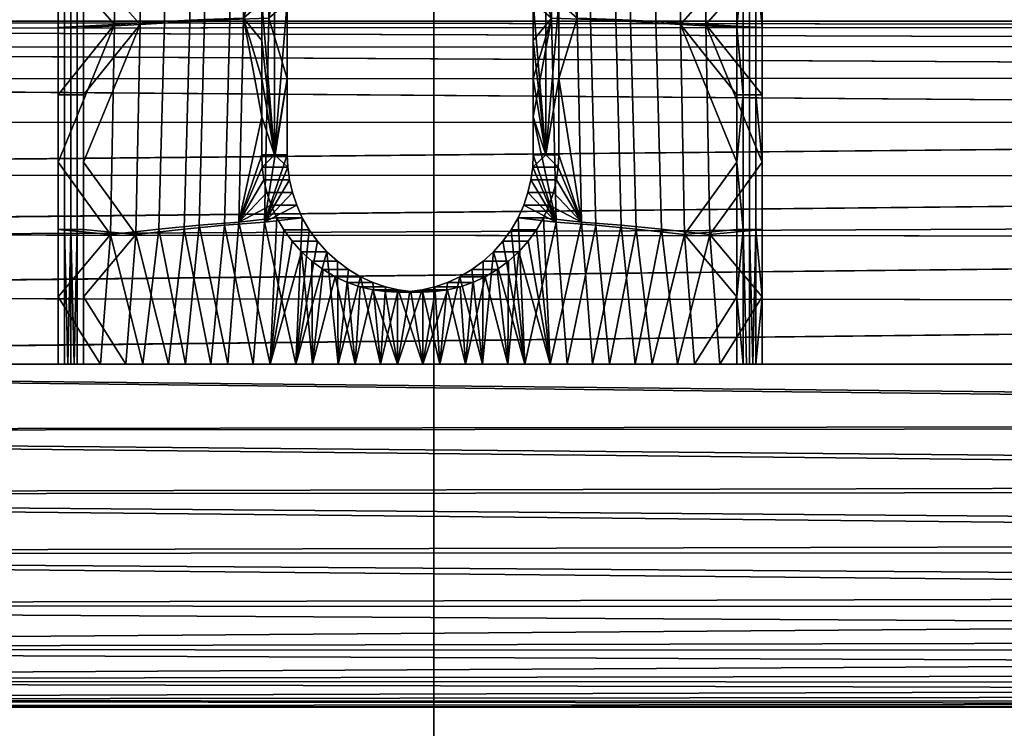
# Model space of a CAD drawing. Header units: millimetres. Extents: x -1009 to 329, y -9 to 760.
# Tile 14 of 95: x -863 to -834, y 92 to 113. Entities that reach past the tile are written whole.
import ezdxf

# ---------------------------------------------------------------- set-up
doc = ezdxf.new("R2010")
doc.units = ezdxf.units.MM
doc.layers.add('KORPUS', color=7, linetype='Continuous', true_color=0xc80000)
doc.layers.add('Vrstva 04', color=7, linetype='Continuous', true_color=0x007f00)

msp = doc.modelspace()

# ---------------------------------------------------------------- meshes
at = {"layer": 'KORPUS'}
mesh = msp.add_polyface(dxfattribs=at)
corners = [(-789.729, 187.885, 320.625), (-769.287, 187.966, 318.508), (-769.312, 246.608, 315.468), (-789.748, 246.542, 317.553), (-810.134, 187.797, 323.108), (-810.149, 246.471, 320), (-830.414, 187.703, 325.94), (-830.424, 246.395, 322.792), (-850.809, 187.602, 329.148), (-850.816, 246.314, 325.955), (-871.052, 187.498, 332.688), (-871.055, 246.23, 329.447), (-891.239, 187.387, 336.575), (-891.24, 246.141, 333.285), (-789.708, 129.227, 323.722), (-769.261, 129.324, 321.575), (-810.119, 129.123, 326.242), (-830.402, 129.01, 329.115), (-850.801, 128.89, 332.368), (-871.046, 128.765, 335.955), (-891.235, 128.633, 339.892), (-789.692, 70.567, 326.763), (-769.238, 70.68, 324.585), (-810.108, 70.446, 329.319), (-830.396, 70.315, 332.233), (-850.798, 70.176, 335.53), (-864.712, 133.446, 377.339), (-864.719, 106.847, 379.717), (-896.62, 106.659, 387.326), (-896.646, 133.252, 385.118), (-864.725, 158.952, 375.203), (-896.684, 158.778, 383.116), (-864.757, 184.966, 373.194), (-896.726, 184.845, 381.203), (-864.802, 210.883, 371.401), (-896.765, 210.854, 379.457), (-831.949, 133.58, 370.488), (-831.944, 106.995, 373.005), (-831.968, 159.057, 368.24), (-832.006, 185.028, 366.145), (-832.059, 210.901, 364.305), (-804.078, 133.638, 365.646), (-804.038, 107.085, 368.258), (-804.122, 159.083, 363.319), (-804.174, 185.028, 361.159), (-804.233, 210.909, 359.279), (-776.034, 133.71, 361.735), (-775.953, 107.165, 364.429), (-776.104, 159.125, 359.341), (-776.171, 185.021, 357.127), (-776.234, 210.883, 355.209), (-748.666, 210.851, 352.14), (-748.603, 185.167, 354.082)]
mesh.append_faces([[corners[k] for k in face] for face in [(0, 1, 2, 3), (4, 0, 3, 5), (6, 4, 5, 7), (8, 6, 7, 9), (10, 8, 9, 11), (12, 10, 11, 13), (14, 15, 1, 0), (16, 14, 0, 4), (17, 16, 4, 6), (18, 17, 6, 8), (19, 18, 8, 10), (20, 19, 10, 12), (21, 22, 15, 14), (23, 21, 14, 16), (24, 23, 16, 17), (25, 24, 17, 18), (26, 27, 28, 29), (30, 26, 29, 31), (32, 30, 31, 33), (34, 32, 33, 35), (36, 37, 27, 26), (38, 36, 26, 30), (39, 38, 30, 32), (40, 39, 32, 34), (41, 42, 37, 36), (43, 41, 36, 38), (44, 43, 38, 39), (45, 44, 39, 40), (46, 47, 42, 41), (48, 46, 41, 43), (49, 48, 43, 44), (50, 49, 44, 45), (51, 52, 49, 50)]])
mesh = msp.add_polyface(dxfattribs=at)
corners = [(-871.047, 70.03, 339.165), (-850.798, 70.176, 335.53), (-850.801, 128.89, 332.368), (-871.046, 128.765, 335.955), (-891.238, 69.877, 343.151), (-891.235, 128.633, 339.892), (-810.065, 41.103, 330.768), (-789.652, 41.233, 328.195), (-789.692, 70.567, 326.763), (-810.108, 70.446, 329.319), (-830.351, 40.964, 333.702), (-830.396, 70.315, 332.233), (-850.75, 40.814, 337.022), (-870.995, 40.659, 340.68), (-891.182, 40.494, 344.692), (-809.452, 11.765, 332.012), (-799.341, 11.835, 330.68), (-789.222, 11.902, 329.442), (-819.552, 11.692, 333.436), (-829.642, 11.616, 334.952), (-850.171, 11.456, 338.319), (-840.082, 11.536, 336.618), (-870.313, 11.291, 341.986), (-860.248, 11.374, 340.108), (-829.679, 11.616, 334.958), (-829.982, 11.614, 335.005), (-864.607, 54.673, 384.745), (-863.986, 28.917, 387.264), (-896.104, 28.803, 394.238), (-896.543, 54.583, 391.954), (-864.725, 81.571, 382.103), (-896.608, 81.42, 389.528), (-864.719, 106.847, 379.717), (-896.62, 106.659, 387.326), (-831.829, 54.823, 378.386), (-831.345, 29.096, 381.201), (-831.934, 81.721, 375.544), (-831.944, 106.995, 373.005), (-803.92, 55.003, 373.883), (-803.725, 29.301, 376.927), (-803.996, 81.849, 370.9), (-804.038, 107.085, 368.258), (-775.953, 107.165, 364.429), (-775.872, 81.944, 367.159), (-830.744, 11.88, 383.123), (-840.921, 11.81, 384.822), (-871.347, 11.588, 390.509), (-881.45, 11.511, 392.6), (-861.223, 11.664, 388.516), (-810.341, 12.016, 380.025), (-820.55, 11.949, 381.523), (-800.118, 12.082, 378.627), (-851.081, 11.738, 386.62), (-789.882, 12.145, 377.331)]
mesh.append_faces([[corners[k] for k in face] for face in [(0, 1, 2, 3), (4, 0, 3, 5), (6, 7, 8, 9), (10, 6, 9, 11), (12, 10, 11, 1), (13, 12, 1, 0), (14, 13, 0, 4), (6, 15, 16, 7), (7, 16, 17, 17), (6, 18, 15, 15), (10, 19, 18, 6), (12, 20, 21, 10), (13, 22, 23, 12), (24, 19, 10, 10), (24, 10, 25, 25), (26, 27, 28, 29), (30, 26, 29, 31), (32, 30, 31, 33), (34, 35, 27, 26), (36, 34, 26, 30), (37, 36, 30, 32), (38, 39, 35, 34), (40, 38, 34, 36), (41, 40, 36, 37), (42, 43, 40, 41), (44, 45, 35, 35), (46, 47, 27, 27), (48, 46, 27, 27), (49, 50, 39, 39), (51, 49, 39, 39), (50, 35, 39, 39), (27, 35, 52, 52), (50, 44, 35, 35), (53, 51, 39, 39)]])
at = {"layer": 'Vrstva 04'}
mesh = msp.add_polyface(dxfattribs=at)
corners = [(-861.746, 118.752, 331.098), (-861.005, 118.752, 336.043), (-860.994, 119.223, 336.042), (-861.735, 119.223, 331.097), (-855.66, 119.146, 330.186), (-854.919, 119.146, 335.131), (-855.005, 118.773, 335.144), (-855.747, 118.773, 330.199), (-855.442, 118.046, 332.682), (-855.813, 118.046, 330.209), (-855.797, 118.405, 330.207), (-855.055, 118.405, 335.152), (-855.071, 118.046, 335.154), (-855.442, 118.046, 332.682), (-855.813, 116.934, 330.209), (-855.813, 118.046, 330.209), (-855.813, 114.71, 330.209), (-855.813, 115.822, 330.209), (-855.071, 115.822, 335.154), (-855.071, 118.046, 335.154), (-855.071, 113.598, 335.154), (-855.813, 113.598, 330.209), (-855.442, 109.151, 332.682), (-858.623, 117.484, 330.63), (-858.617, 116.009, 330.629), (-860.063, 115.98, 330.846), (-860.063, 117.484, 330.846), (-858.65, 118.949, 330.634), (-860.088, 118.98, 330.85), (-857.47, 117.474, 330.458), (-857.46, 116.021, 330.456), (-857.496, 118.917, 330.462), (-856.349, 117.461, 330.289), (-856.337, 116.026, 330.288), (-856.373, 118.884, 330.293), (-861.746, 116.789, 331.098), (-861.746, 114.825, 331.098), (-861.746, 118.752, 331.098), (-861.735, 119.223, 331.097), (-855.813, 114.71, 330.209), (-856.347, 113.14, 330.289), (-855.813, 115.822, 330.209), (-855.813, 116.934, 330.209), (-855.813, 118.046, 330.209), (-855.797, 118.405, 330.207), (-855.66, 119.146, 330.186), (-855.747, 118.773, 330.199), (-856.729, 117.474, 335.402), (-855.607, 117.461, 335.234), (-855.632, 118.884, 335.238), (-856.755, 118.917, 335.406), (-856.738, 113.097, 335.404), (-855.606, 113.14, 335.234), (-857.882, 117.484, 335.575), (-857.908, 118.949, 335.579), (-857.905, 113.042, 335.579), (-859.322, 117.484, 335.791), (-859.347, 118.98, 335.795), (-859.359, 112.954, 335.796), (-855.055, 118.405, 335.152), (-855.005, 118.773, 335.144), (-855.071, 118.046, 335.154), (-854.919, 119.146, 335.131), (-860.148, 118.987, 335.915), (-860.148, 117.47, 335.915), (-855.071, 115.822, 335.154), (-861.005, 114.825, 336.043), (-861.005, 118.752, 336.043), (-860.994, 119.223, 336.042), (-861.005, 116.789, 336.043), (-855.071, 113.598, 335.154)]
mesh.append_faces([[corners[k] for k in face] for face in [(0, 1, 2, 3), (4, 5, 6, 7), (8, 9, 10, 10), (7, 6, 11, 10), (11, 8, 10, 10), (8, 11, 12, 12), (13, 14, 15, 15), (13, 16, 17, 17), (13, 17, 14, 14), (18, 13, 19, 19), (18, 20, 13, 13), (21, 16, 13, 13), (20, 22, 13, 13), (23, 24, 25, 26), (27, 23, 26, 28), (29, 30, 24, 23), (31, 29, 23, 27), (32, 33, 30, 29), (34, 32, 29, 31), (35, 25, 36, 36), (26, 35, 37, 37), (37, 38, 28, 28), (35, 26, 25, 25), (39, 40, 33, 33), (33, 41, 39, 39), (42, 33, 32, 32), (37, 28, 26, 26), (32, 34, 43, 43), (41, 33, 42, 42), (34, 44, 43, 43), (32, 43, 42, 42), (34, 45, 46, 46), (34, 46, 44, 44), (47, 48, 49, 50), (51, 52, 48, 47), (53, 47, 50, 54), (55, 51, 47, 53), (56, 53, 54, 57), (58, 55, 53, 56), (49, 59, 60, 60), (49, 61, 59, 59), (60, 62, 49, 49), (57, 63, 64, 56), (48, 52, 65, 65), (48, 65, 61, 61), (64, 66, 56, 56), (64, 63, 67, 67), (49, 48, 61, 61), (63, 68, 67, 67), (64, 67, 69, 69), (58, 56, 66, 66), (66, 64, 69, 69), (52, 70, 65, 65)]])
mesh = msp.add_polyface(dxfattribs=at)
corners = [(-861.746, 103.044, 331.098), (-861.005, 103.044, 336.043), (-861.746, 106.971, 331.098), (-861.561, 106.971, 332.335), (-861.376, 106.971, 333.571), (-861.19, 106.971, 334.807), (-861.005, 106.971, 336.043), (-861.746, 110.898, 331.098), (-861.561, 110.898, 332.335), (-861.376, 110.898, 333.571), (-861.19, 110.898, 334.807), (-861.005, 110.898, 336.043), (-861.746, 114.825, 331.098), (-861.561, 114.825, 332.335), (-861.376, 114.825, 333.571), (-861.19, 114.825, 334.807), (-861.005, 114.825, 336.043), (-861.746, 118.752, 331.098), (-861.561, 118.752, 332.335), (-861.376, 118.752, 333.571), (-861.19, 118.752, 334.807), (-861.005, 118.752, 336.043), (-861.19, 103.044, 334.807), (-861.283, 103.044, 334.189), (-861.376, 103.044, 333.571), (-861.468, 103.044, 332.953), (-861.561, 103.044, 332.335)]
mesh.append_faces([[corners[k] for k in face] for face in [(8, 7, 2, 3), (9, 8, 3, 4), (10, 9, 4, 5), (11, 10, 5, 6), (13, 12, 7, 8), (14, 13, 8, 9), (15, 14, 9, 10), (16, 15, 10, 11), (18, 17, 12, 13), (19, 18, 13, 14), (20, 19, 14, 15), (21, 20, 15, 16), (26, 3, 2, 0), (3, 26, 25, 25), (4, 24, 23, 23), (5, 23, 22, 22), (24, 4, 25, 25), (3, 25, 4, 4), (4, 23, 5, 5), (5, 22, 1, 6)]])
mesh = msp.add_polyface(dxfattribs=at)
corners = [(-855.442, 109.151, 332.682), (-855.797, 108.792, 330.207), (-855.813, 109.151, 330.209), (-855.747, 108.423, 330.199), (-855.005, 108.423, 335.144), (-854.919, 108.05, 335.131), (-855.66, 108.05, 330.186), (-855.055, 108.792, 335.152), (-855.535, 107.679, 330.168), (-854.794, 107.679, 335.112), (-854.63, 107.314, 335.088), (-855.371, 107.314, 330.143), (-855.071, 109.151, 335.154), (-855.813, 113.598, 330.209), (-855.442, 118.046, 332.682), (-855.442, 109.151, 332.682), (-855.813, 111.375, 330.209), (-855.813, 112.486, 330.209), (-855.813, 109.151, 330.209), (-855.813, 110.263, 330.209), (-855.071, 113.598, 335.154), (-855.071, 111.375, 335.154), (-855.071, 109.151, 335.154), (-858.646, 113.042, 330.634), (-858.811, 106.986, 330.658), (-860.221, 106.83, 330.87), (-860.1, 112.954, 330.852), (-858.617, 116.009, 330.629), (-860.063, 115.98, 330.846), (-857.479, 113.097, 330.459), (-857.638, 107.099, 330.483), (-857.46, 116.021, 330.456), (-856.347, 113.14, 330.289), (-856.478, 107.191, 330.309), (-856.337, 116.026, 330.288), (-861.746, 106.971, 331.098), (-861.746, 108.934, 331.098), (-861.746, 110.898, 331.098), (-855.813, 109.151, 330.209), (-855.813, 110.263, 330.209), (-861.746, 112.862, 331.098), (-861.746, 114.825, 331.098), (-855.813, 113.598, 330.209), (-855.813, 114.71, 330.209), (-855.813, 112.486, 330.209), (-855.813, 111.375, 330.209), (-855.66, 108.05, 330.186), (-855.747, 108.423, 330.199), (-855.371, 107.314, 330.143), (-855.535, 107.679, 330.168), (-855.797, 108.792, 330.207), (-856.897, 107.099, 335.428), (-855.736, 107.191, 335.254), (-855.606, 113.14, 335.234), (-856.738, 113.097, 335.404), (-858.069, 106.986, 335.603), (-857.905, 113.042, 335.579), (-859.48, 106.83, 335.815), (-859.359, 112.954, 335.796), (-854.919, 108.05, 335.131), (-854.794, 107.679, 335.112), (-854.63, 107.314, 335.088), (-855.055, 108.792, 335.152), (-855.071, 109.151, 335.154), (-855.071, 111.375, 335.154), (-855.071, 113.598, 335.154), (-855.005, 108.423, 335.144), (-861.005, 114.825, 336.043), (-861.005, 112.862, 336.043), (-861.005, 108.934, 336.043), (-861.005, 110.898, 336.043), (-861.005, 106.971, 336.043)]
mesh.append_faces([[corners[k] for k in face] for face in [(0, 1, 2, 2), (3, 4, 5, 6), (1, 7, 4, 3), (8, 9, 10, 11), (6, 5, 9, 8), (7, 0, 12, 12), (1, 0, 7, 7), (13, 14, 15, 15), (15, 16, 17, 17), (15, 18, 19, 19), (15, 19, 16, 16), (15, 20, 21, 21), (21, 22, 15, 15), (17, 13, 15, 15), (23, 24, 25, 26), (27, 23, 26, 28), (29, 30, 24, 23), (31, 29, 23, 27), (32, 33, 30, 29), (34, 32, 29, 31), (25, 35, 36, 36), (25, 36, 26, 26), (37, 26, 36, 36), (38, 33, 39, 39), (40, 26, 37, 37), (41, 26, 40, 40), (41, 28, 26, 26), (42, 32, 43, 43), (32, 44, 45, 45), (32, 45, 39, 39), (32, 42, 44, 44), (46, 33, 47, 47), (48, 33, 49, 49), (46, 49, 33, 33), (33, 38, 50, 50), (47, 33, 50, 50), (32, 39, 33, 33), (51, 52, 53, 54), (55, 51, 54, 56), (57, 55, 56, 58), (59, 52, 60, 60), (60, 52, 61, 61), (52, 62, 63, 63), (53, 64, 65, 65), (64, 53, 52, 52), (66, 52, 59, 59), (52, 66, 62, 62), (67, 68, 58, 58), (64, 52, 63, 63), (69, 58, 70, 70), (68, 70, 58, 58), (57, 58, 69, 69), (71, 57, 69, 69)]])
mesh = msp.add_polyface(dxfattribs=at)
corners = [(-841.597, 110.898, 330.606), (-841.782, 110.898, 329.37), (-841.782, 114.825, 329.37), (-841.597, 114.825, 330.606), (-841.411, 110.898, 331.843), (-841.411, 114.825, 331.843), (-841.967, 112.862, 328.134), (-841.967, 114.825, 328.134), (-841.967, 110.898, 328.134), (-841.967, 108.934, 328.134), (-841.226, 116.789, 333.079), (-841.226, 114.825, 333.079), (-841.226, 112.862, 333.079), (-841.226, 110.898, 333.079), (-841.226, 108.934, 333.079), (-841.782, 106.971, 329.37), (-847.53, 109.151, 331.496), (-847.901, 109.151, 329.023), (-847.917, 108.792, 329.026), (-847.176, 108.792, 333.971), (-847.16, 109.151, 333.968), (-847.53, 109.151, 331.496), (-847.901, 110.263, 329.023), (-847.901, 109.151, 329.023), (-847.901, 112.486, 329.023), (-847.901, 111.375, 329.023), (-847.16, 111.375, 333.968), (-847.16, 109.151, 333.968), (-847.901, 113.598, 329.023), (-847.53, 118.046, 331.496), (-847.16, 113.598, 333.968), (-846.234, 113.097, 328.774), (-846.075, 107.099, 328.75), (-847.236, 107.191, 328.924), (-847.366, 113.14, 328.943), (-846.254, 116.021, 328.776), (-847.376, 116.026, 328.945), (-845.067, 113.042, 328.599), (-844.903, 106.986, 328.574), (-845.097, 116.009, 328.603), (-843.614, 112.954, 328.381), (-843.493, 106.83, 328.363), (-843.651, 115.98, 328.386), (-847.901, 110.263, 329.023), (-847.901, 111.375, 329.023), (-847.901, 112.486, 329.023), (-847.901, 113.598, 329.023), (-841.967, 112.862, 328.134), (-841.967, 110.898, 328.134), (-841.967, 108.934, 328.134), (-847.901, 114.71, 329.023), (-841.967, 114.825, 328.134), (-844.326, 113.042, 333.543), (-842.873, 112.954, 333.326), (-842.909, 117.484, 333.331), (-844.35, 117.484, 333.547), (-844.162, 106.986, 333.519), (-842.752, 106.83, 333.307), (-845.493, 113.097, 333.718), (-845.503, 117.474, 333.72), (-845.334, 107.099, 333.695), (-846.625, 113.14, 333.888), (-846.624, 117.461, 333.888), (-846.495, 107.191, 333.868), (-841.226, 112.862, 333.079), (-841.226, 114.825, 333.079), (-841.226, 110.898, 333.079), (-841.226, 108.934, 333.079), (-847.16, 111.375, 333.968), (-847.16, 109.151, 333.968), (-847.16, 113.598, 333.968), (-847.16, 115.822, 333.968)]
mesh.append_faces([[corners[k] for k in face] for face in [(0, 1, 2, 3), (4, 0, 3, 5), (6, 7, 2, 2), (1, 8, 6, 6), (1, 9, 8, 8), (6, 2, 1, 1), (10, 11, 5, 5), (5, 12, 13, 4), (13, 14, 4, 4), (11, 12, 5, 5), (15, 9, 1, 1), (16, 17, 18, 18), (16, 19, 20, 20), (21, 22, 23, 23), (21, 24, 25, 25), (21, 25, 22, 22), (26, 21, 27, 27), (28, 21, 29, 29), (26, 30, 21, 21), (28, 24, 21, 21), (30, 29, 21, 21), (31, 32, 33, 34), (35, 31, 34, 36), (37, 38, 32, 31), (39, 37, 31, 35), (40, 41, 38, 37), (42, 40, 37, 39), (34, 43, 44, 44), (34, 33, 43, 43), (45, 34, 44, 44), (45, 46, 34, 34), (47, 48, 40, 40), (49, 40, 48, 48), (41, 40, 49, 49), (50, 34, 46, 46), (50, 36, 34, 34), (51, 40, 42, 42), (40, 51, 47, 47), (52, 53, 54, 55), (56, 57, 53, 52), (58, 52, 55, 59), (60, 56, 52, 58), (61, 58, 59, 62), (63, 60, 58, 61), (53, 64, 65, 65), (65, 54, 53, 53), (66, 64, 53, 53), (53, 67, 66, 66), (53, 57, 67, 67), (63, 68, 69, 69), (61, 70, 68, 68), (63, 61, 68, 68), (61, 71, 70, 70)]])
mesh = msp.add_polyface(dxfattribs=at)
corners = [(-750.266, 113.044, 309.291), (-750.974, 106.725, 318.589), (-751.014, 104.863, 319.124), (-750.266, 93.044, 309.291), (-750.128, 93.211, 307.471), (-749.986, 93.746, 305.61), (-749.629, 97.572, 300.921), (-749.558, 99.363, 299.993), (-749.518, 101.224, 299.458), (-749.505, 103.044, 299.291), (-749.558, 106.725, 299.993), (-749.629, 108.516, 300.921), (-749.728, 110.115, 302.22), (-749.986, 112.342, 305.61), (-750.266, 113.044, 309.291), (-750.405, 112.877, 311.111), (-750.546, 112.342, 312.972), (-750.682, 111.414, 314.763), (-750.804, 110.115, 316.362), (-750.903, 108.516, 317.661), (-751.027, 103.044, 319.291), (-751.016, 101.354, 319.147), (-750.981, 99.621, 318.687), (-750.92, 97.935, 317.887), (-750.834, 96.393, 316.758), (-750.727, 95.087, 315.349), (-750.604, 94.087, 313.737), (-750.474, 93.424, 312.021), (-750.343, 93.094, 310.296), (-911.106, 113.044, 334.058), (-911.32, 112.847, 332.119), (-911.524, 112.274, 330.276), (-911.711, 111.348, 328.58), (-911.876, 110.092, 327.084), (-912.011, 108.568, 325.863), (-912.11, 106.851, 324.966), (-912.171, 104.991, 324.414), (-912.191, 103.044, 324.226), (-912.171, 101.096, 324.414), (-912.11, 99.237, 324.966), (-912.011, 97.519, 325.863), (-911.876, 95.995, 327.084), (-911.711, 94.74, 328.58), (-911.524, 93.813, 330.276), (-911.32, 93.24, 332.119), (-911.106, 93.044, 334.058), (-910.892, 93.24, 335.998), (-910.689, 93.813, 337.841), (-910.502, 94.74, 339.536), (-910.337, 95.995, 341.032), (-910.202, 97.519, 342.253), (-910.103, 99.237, 343.149), (-910.042, 101.096, 343.701), (-910.021, 103.044, 343.889), (-910.042, 104.991, 343.701), (-910.103, 106.85, 343.149), (-910.202, 108.568, 342.253), (-910.337, 110.092, 341.032), (-910.502, 111.348, 339.536), (-910.689, 112.274, 337.841), (-910.892, 112.847, 335.998), (-911.106, 113.044, 334.058), (-749.85, 94.674, 303.819), (-749.728, 95.973, 302.22), (-749.518, 104.863, 299.458), (-749.85, 111.414, 303.819), (-750.128, 112.877, 307.471), (75.083, 113.044, 309.291), (75.083, 93.044, 309.291), (75.083, 113.044, 309.291), (74.685, 93.199, 311.006), (74.314, 93.637, 312.606), (73.953, 94.379, 314.167), (73.619, 95.416, 315.609), (73.33, 96.713, 316.853), (73.102, 98.204, 317.84), (72.941, 99.81, 318.535), (72.848, 101.448, 318.935), (72.819, 103.044, 319.06), (72.857, 104.863, 318.897), (72.978, 106.725, 318.374), (73.188, 108.516, 317.468), (73.482, 110.115, 316.199), (73.844, 111.414, 314.637), (74.249, 112.342, 312.887), (74.671, 112.877, 311.069), (235.96, 113.044, 333.718), (235.746, 112.847, 335.658), (235.543, 112.274, 337.501), (235.356, 111.348, 339.197), (235.191, 110.093, 340.693), (235.056, 108.576, 341.91), (234.957, 106.851, 342.811), (234.896, 104.983, 343.365), (234.875, 103.044, 343.552), (234.896, 101.104, 343.365), (234.957, 99.237, 342.811), (235.056, 97.511, 341.91), (235.191, 95.995, 340.693), (235.356, 94.739, 339.197), (235.543, 93.813, 337.501), (235.746, 93.24, 335.658), (235.96, 93.044, 333.718), (236.174, 93.24, 331.779), (236.378, 93.813, 329.935), (236.565, 94.739, 328.239), (236.73, 95.994, 326.742), (236.865, 97.511, 325.525), (236.964, 99.236, 324.623), (237.025, 101.104, 324.069), (237.046, 103.044, 323.882), (237.025, 104.984, 324.069), (236.964, 106.851, 324.623), (236.865, 108.576, 325.525), (236.73, 110.093, 326.742), (236.565, 111.348, 328.239), (236.378, 112.274, 329.935), (236.174, 112.847, 331.779), (235.96, 113.044, 333.718), (75.495, 112.877, 307.513), (75.916, 112.342, 305.695), (76.321, 111.414, 303.945), (76.683, 110.115, 302.383), (76.977, 108.516, 301.114), (77.187, 106.725, 300.208), (77.309, 104.863, 299.685), (77.346, 103.044, 299.522), (77.309, 101.224, 299.685), (77.187, 99.363, 300.208), (76.977, 97.572, 301.114), (76.683, 95.973, 302.383), (76.321, 94.674, 303.945), (75.916, 93.746, 305.695), (75.495, 93.211, 307.513), (74.685, 93.199, 311.006), (-750.343, 93.094, 310.296), (74.685, 93.199, 311.006), (-750.343, 93.094, 310.296), (-750.474, 93.424, 312.021), (-750.604, 94.087, 313.737), (-750.727, 95.087, 315.349), (-750.834, 96.393, 316.758), (-750.92, 97.935, 317.887), (-750.981, 99.621, 318.687), (-751.016, 101.354, 319.147), (-751.027, 103.044, 319.291), (-751.014, 104.863, 319.124), (-750.974, 106.725, 318.589), (-750.903, 108.516, 317.661), (-750.804, 110.115, 316.362), (-750.682, 111.414, 314.763), (-750.546, 112.342, 312.972), (-750.405, 112.877, 311.111), (-750.266, 113.044, 309.291), (-750.128, 112.877, 307.471), (-749.986, 112.342, 305.61), (-749.85, 111.414, 303.819), (-749.728, 110.115, 302.22), (-749.629, 108.516, 300.921), (-749.558, 106.725, 299.993), (-749.518, 104.863, 299.458), (-749.505, 103.044, 299.291), (-749.518, 101.224, 299.458), (-749.558, 99.363, 299.993), (-749.629, 97.572, 300.921), (-749.728, 95.973, 302.22), (-749.85, 94.674, 303.819), (-749.986, 93.746, 305.61), (-750.128, 93.211, 307.471), (-750.266, 93.044, 309.291), (75.083, 113.044, 309.291), (74.671, 112.877, 311.069), (74.249, 112.342, 312.887), (73.844, 111.414, 314.637), (73.482, 110.115, 316.199), (73.188, 108.516, 317.468), (72.978, 106.725, 318.374), (72.857, 104.863, 318.897), (72.819, 103.044, 319.06), (72.848, 101.448, 318.935), (72.941, 99.81, 318.535), (73.102, 98.204, 317.84), (73.33, 96.713, 316.853), (73.619, 95.416, 315.609), (73.953, 94.379, 314.167), (74.314, 93.637, 312.606), (75.083, 93.044, 309.291), (75.495, 93.211, 307.513), (75.916, 93.746, 305.695), (76.321, 94.674, 303.945), (76.683, 95.973, 302.383), (76.977, 97.572, 301.114), (77.187, 99.363, 300.208), (77.309, 101.224, 299.685), (77.346, 103.044, 299.522), (77.309, 104.863, 299.685), (77.187, 106.725, 300.208), (76.977, 108.516, 301.114), (76.683, 110.115, 302.383), (76.321, 111.414, 303.945), (75.916, 112.342, 305.695), (75.495, 112.877, 307.513)]
mesh.append_faces([[corners[k] for k in face] for face in [(16, 59, 60, 60), (17, 58, 59, 59), (15, 60, 61, 61), (46, 28, 45, 45), (48, 26, 47, 47), (47, 27, 46, 46), (18, 56, 57, 57), (1, 54, 55, 55), (55, 56, 19, 19), (50, 24, 49, 49), (21, 52, 53, 53), (51, 23, 50, 50), (53, 54, 2, 2), (57, 58, 18, 18), (49, 25, 48, 48), (37, 38, 8, 8), (39, 7, 38, 38), (36, 37, 64, 64), (35, 11, 34, 34), (34, 12, 33, 33), (36, 10, 35, 35), (6, 39, 40, 40), (41, 42, 63, 63), (62, 42, 43, 43), (44, 5, 43, 43), (32, 33, 12, 12), (40, 41, 63, 63), (65, 31, 32, 32), (13, 30, 31, 31), (29, 30, 66, 66), (45, 4, 44, 44), (22, 51, 52, 52), (61, 0, 15, 15), (59, 16, 17, 17), (60, 15, 16, 16), (56, 18, 19, 19), (54, 1, 2, 2), (55, 19, 1, 1), (58, 17, 18, 18), (53, 20, 21, 21), (51, 22, 23, 23), (52, 21, 22, 22), (49, 24, 25, 25), (47, 26, 27, 27), (46, 27, 28, 28), (48, 25, 26, 26), (50, 23, 24, 24), (53, 2, 20, 20), (45, 3, 4, 4), (43, 5, 62, 62), (44, 4, 5, 5), (40, 63, 6, 6), (38, 7, 8, 8), (39, 6, 7, 7), (42, 62, 63, 63), (37, 9, 64, 64), (35, 10, 11, 11), (36, 64, 10, 10), (32, 12, 65, 65), (30, 13, 66, 66), (29, 66, 14, 14), (31, 65, 13, 13), (34, 11, 12, 12), (37, 8, 9, 9), (45, 28, 3, 3), (86, 85, 67, 67), (88, 83, 84, 84), (84, 85, 87, 87), (91, 81, 82, 82), (93, 79, 80, 80), (80, 81, 92, 92), (82, 83, 89, 89), (94, 77, 78, 78), (96, 75, 76, 76), (76, 77, 95, 95), (98, 73, 74, 74), (100, 71, 72, 72), (72, 73, 99, 99), (74, 75, 97, 97), (78, 79, 94, 94), (102, 68, 70, 70), (103, 132, 133, 133), (133, 68, 102, 102), (105, 130, 131, 131), (108, 128, 129, 129), (129, 130, 107, 107), (131, 132, 104, 104), (110, 126, 127, 127), (111, 124, 125, 125), (125, 126, 110, 110), (113, 122, 123, 123), (116, 120, 121, 121), (117, 119, 120, 120), (121, 122, 115, 115), (123, 124, 112, 112), (127, 128, 109, 109), (70, 71, 101, 101), (88, 84, 87, 87), (83, 88, 89, 89), (89, 90, 82, 82), (102, 70, 101, 101), (101, 71, 100, 100), (72, 99, 100, 100), (73, 98, 99, 99), (133, 102, 103, 103), (92, 81, 91, 91), (92, 93, 80, 80), (93, 94, 79, 79), (98, 74, 97, 97), (97, 75, 96, 96), (95, 96, 76, 76), (77, 94, 95, 95), (90, 91, 82, 82), (110, 111, 125, 125), (108, 109, 128, 128), (110, 127, 109, 109), (123, 112, 113, 113), (112, 124, 111, 111), (113, 114, 122, 122), (122, 114, 115, 115), (108, 129, 107, 107), (106, 107, 130, 130), (104, 105, 131, 131), (106, 130, 105, 105), (115, 116, 121, 121), (119, 118, 69, 69), (118, 119, 117, 117), (116, 117, 120, 120), (132, 103, 104, 104), (86, 87, 85, 85), (134, 186, 169, 135), (187, 188, 167, 168), (186, 187, 168, 169), (189, 190, 165, 166), (191, 192, 163, 164), (190, 191, 164, 165), (188, 189, 166, 167), (193, 194, 161, 162), (195, 196, 159, 160), (194, 195, 160, 161), (197, 198, 157, 158), (199, 200, 155, 156), (200, 201, 154, 155), (198, 199, 156, 157), (196, 197, 158, 159), (192, 193, 162, 163), (153, 154, 201, 170), (170, 171, 152, 153), (172, 173, 150, 151), (171, 172, 151, 152), (174, 175, 148, 149), (176, 177, 146, 147), (175, 176, 147, 148), (173, 174, 149, 150), (178, 179, 144, 145), (180, 181, 142, 143), (179, 180, 143, 144), (182, 183, 140, 141), (184, 185, 138, 139), (185, 136, 137, 138), (183, 184, 139, 140), (181, 182, 141, 142), (177, 178, 145, 146)]])
mesh = msp.add_polyface(dxfattribs=at)
corners = [(-841.597, 106.971, 330.606), (-841.782, 106.971, 329.37), (-841.782, 110.898, 329.37), (-841.597, 110.898, 330.606), (-841.411, 106.971, 331.843), (-841.411, 110.898, 331.843), (-841.967, 106.971, 328.134), (-841.967, 108.934, 328.134), (-841.782, 103.044, 329.37), (-841.967, 105.007, 328.134), (-841.967, 103.044, 328.134), (-841.597, 103.044, 330.606), (-841.689, 103.044, 329.988), (-841.226, 108.934, 333.079), (-841.226, 106.971, 333.079), (-841.504, 103.044, 331.225), (-841.226, 105.007, 333.079), (-841.411, 103.044, 331.843), (-841.226, 103.044, 333.079), (-841.782, 103.044, 329.37), (-843.203, 103.044, 328.319), (-841.967, 103.044, 328.134), (-844.44, 103.044, 328.505), (-846.727, 103.044, 330.111), (-841.689, 103.044, 329.988), (-845.676, 103.044, 328.69), (-841.597, 103.044, 330.606), (-846.541, 103.044, 331.348), (-846.912, 103.044, 328.875), (-841.504, 103.044, 331.225), (-841.411, 103.044, 331.843), (-846.356, 103.044, 332.584), (-843.698, 103.044, 333.449), (-841.226, 103.044, 333.079), (-842.462, 103.044, 333.264), (-844.935, 103.044, 333.635), (-846.171, 103.044, 333.82), (-847.407, 103.044, 334.005), (-845.676, 103.044, 328.69), (-846.912, 103.044, 328.875), (-846.075, 107.099, 328.75), (-844.44, 103.044, 328.505), (-844.903, 106.986, 328.574), (-847.236, 107.191, 328.924), (-843.493, 106.83, 328.363), (-841.967, 105.007, 328.134), (-843.203, 103.044, 328.319), (-841.967, 103.044, 328.134), (-841.967, 106.971, 328.134), (-841.967, 108.934, 328.134), (-841.226, 108.934, 333.079), (-842.752, 106.83, 333.307), (-841.226, 106.971, 333.079), (-842.462, 103.044, 333.264), (-841.226, 103.044, 333.079), (-841.226, 105.007, 333.079), (-843.698, 103.044, 333.449), (-844.935, 103.044, 333.635), (-844.162, 106.986, 333.519), (-845.334, 107.099, 333.695), (-847.407, 103.044, 334.005), (-846.171, 103.044, 333.82), (-846.495, 107.191, 333.868), (-847.176, 108.792, 333.971), (-847.226, 108.423, 333.978)]
mesh.append_faces([[corners[k] for k in face] for face in [(0, 1, 2, 3), (4, 0, 3, 5), (1, 6, 7, 7), (8, 9, 1, 1), (6, 1, 9, 9), (9, 8, 10, 10), (0, 11, 12, 1), (1, 12, 8, 8), (5, 13, 14, 4), (15, 0, 4, 4), (14, 16, 4, 4), (4, 16, 17, 17), (17, 16, 18, 18), (15, 4, 17, 17), (15, 11, 0, 0), (19, 20, 21, 21), (19, 22, 20, 20), (23, 19, 24, 24), (19, 23, 22, 22), (22, 23, 25, 25), (23, 24, 26, 27), (25, 23, 28, 28), (29, 30, 31, 31), (31, 30, 32, 32), (30, 33, 34, 34), (30, 34, 32, 32), (27, 26, 29, 29), (35, 31, 32, 32), (27, 29, 31, 31), (36, 31, 35, 35), (31, 36, 37, 37), (38, 39, 40, 40), (41, 38, 42, 42), (38, 40, 42, 42), (40, 39, 43, 43), (42, 44, 41, 41), (45, 46, 44, 44), (41, 44, 46, 46), (46, 45, 47, 47), (48, 45, 44, 44), (49, 48, 44, 44), (50, 51, 52, 52), (53, 54, 55, 55), (56, 53, 51, 51), (55, 51, 53, 53), (51, 55, 52, 52), (57, 58, 59, 59), (57, 56, 58, 58), (60, 61, 62, 62), (59, 61, 57, 57), (59, 62, 61, 61), (51, 58, 56, 56), (63, 64, 62, 62)]])
mesh = msp.add_polyface(dxfattribs=at)
corners = [(-851.486, 103.044, 332.089), (-851.672, 103.044, 330.852), (-846.727, 103.044, 330.111), (-846.541, 103.044, 331.348), (-851.301, 103.044, 333.325), (-846.356, 103.044, 332.584), (-848.148, 103.044, 329.06), (-846.912, 103.044, 328.875), (-849.384, 103.044, 329.246), (-850.621, 103.044, 329.431), (-848.643, 103.044, 334.19), (-847.407, 103.044, 334.005), (-850.401, 105.432, 329.398), (-849.66, 105.432, 334.343), (-849.299, 105.598, 334.289), (-850.04, 105.598, 329.344), (-849.692, 105.803, 329.292), (-848.951, 105.803, 334.237), (-848.622, 106.046, 334.187), (-849.363, 106.046, 329.243), (-848.318, 106.322, 334.142), (-849.06, 106.322, 329.197), (-850.768, 105.305, 329.453), (-850.027, 105.305, 334.398), (-848.786, 106.63, 329.156), (-848.045, 106.63, 334.101), (-847.805, 106.962, 334.065), (-848.546, 106.962, 329.12), (-848.343, 107.314, 329.09), (-847.602, 107.314, 334.034), (-847.438, 107.679, 334.01), (-848.179, 107.679, 329.065), (-848.054, 108.05, 329.046), (-847.313, 108.05, 333.991), (-847.226, 108.423, 333.978), (-847.967, 108.423, 329.033), (-847.917, 108.792, 329.026), (-847.176, 108.792, 333.971), (-847.53, 109.151, 331.496), (-850.621, 103.044, 329.431), (-850.401, 105.432, 329.398), (-850.04, 105.598, 329.344), (-849.384, 103.044, 329.246), (-849.692, 105.803, 329.292), (-849.363, 106.046, 329.243), (-848.148, 103.044, 329.06), (-849.06, 106.322, 329.197), (-848.786, 106.63, 329.156), (-848.546, 106.962, 329.12), (-848.343, 107.314, 329.09), (-848.179, 107.679, 329.065), (-847.236, 107.191, 328.924), (-848.054, 108.05, 329.046), (-847.967, 108.423, 329.033), (-847.917, 108.792, 329.026), (-847.901, 109.151, 329.023), (-847.901, 110.263, 329.023), (-846.912, 103.044, 328.875), (-846.495, 107.191, 333.868), (-847.16, 109.151, 333.968), (-847.176, 108.792, 333.971), (-847.438, 107.679, 334.01), (-847.602, 107.314, 334.034), (-847.313, 108.05, 333.991), (-847.226, 108.423, 333.978), (-847.407, 103.044, 334.005), (-847.805, 106.962, 334.065), (-848.045, 106.63, 334.101), (-848.643, 103.044, 334.19), (-848.318, 106.322, 334.142), (-848.622, 106.046, 334.187), (-848.951, 105.803, 334.237), (-849.299, 105.598, 334.289), (-849.879, 103.044, 334.376), (-849.66, 105.432, 334.343), (-850.027, 105.305, 334.398), (-850.396, 105.218, 334.453)]
mesh.append_faces([[corners[k] for k in face] for face in [(0, 1, 2, 3), (4, 0, 3, 5), (2, 6, 7, 7), (2, 8, 6, 6), (1, 9, 8, 2), (10, 5, 11, 11), (4, 5, 10, 10), (12, 13, 14, 15), (16, 17, 18, 19), (19, 18, 20, 21), (15, 14, 17, 16), (22, 23, 13, 12), (24, 25, 26, 27), (28, 29, 30, 31), (27, 26, 29, 28), (32, 33, 34, 35), (36, 35, 34, 37), (31, 30, 33, 32), (37, 38, 36, 36), (25, 24, 21, 20), (39, 40, 41, 41), (41, 42, 39, 39), (42, 43, 44, 44), (41, 43, 42, 42), (45, 42, 46, 46), (42, 44, 46, 46), (45, 47, 48, 48), (47, 45, 46, 46), (48, 49, 45, 45), (49, 50, 51, 51), (50, 52, 51, 51), (51, 52, 53, 53), (51, 54, 55, 55), (51, 53, 54, 54), (51, 45, 49, 49), (55, 56, 51, 51), (57, 45, 51, 51), (58, 59, 60, 60), (61, 62, 58, 58), (63, 61, 58, 58), (64, 63, 58, 58), (65, 66, 67, 67), (65, 62, 66, 66), (68, 65, 69, 69), (67, 69, 65, 65), (69, 70, 68, 68), (71, 68, 70, 70), (62, 65, 58, 58), (68, 72, 73, 73), (73, 74, 75, 75), (73, 72, 74, 74), (75, 76, 73, 73), (71, 72, 68, 68)]])
mesh = msp.add_polyface(dxfattribs=at)
corners = [(-856.616, 103.044, 331.594), (-855.565, 103.044, 330.172), (-854.329, 103.044, 329.987), (-851.672, 103.044, 330.852), (-858.038, 103.044, 330.543), (-856.802, 103.044, 330.357), (-856.431, 103.044, 332.83), (-861.468, 103.044, 332.953), (-861.561, 103.044, 332.335), (-859.274, 103.044, 330.728), (-860.51, 103.044, 330.913), (-861.746, 103.044, 331.098), (-861.376, 103.044, 333.571), (-861.283, 103.044, 334.189), (-853.588, 103.044, 334.932), (-854.824, 103.044, 335.117), (-856.246, 103.044, 334.066), (-856.06, 103.044, 335.302), (-851.301, 103.044, 333.325), (-861.19, 103.044, 334.807), (-858.533, 103.044, 335.673), (-857.297, 103.044, 335.487), (-859.769, 103.044, 335.858), (-861.005, 103.044, 336.043), (-855.168, 106.962, 330.112), (-854.427, 106.962, 335.057), (-854.187, 106.63, 335.021), (-854.928, 106.63, 330.077), (-853.913, 106.322, 334.98), (-854.654, 106.322, 330.035), (-855.371, 107.314, 330.143), (-854.63, 107.314, 335.088), (-860.51, 103.044, 330.913), (-861.746, 103.044, 331.098), (-861.746, 105.007, 331.098), (-860.221, 106.83, 330.87), (-861.746, 106.971, 331.098), (-859.274, 103.044, 330.728), (-858.038, 103.044, 330.543), (-858.811, 106.986, 330.658), (-856.802, 103.044, 330.357), (-857.638, 107.099, 330.483), (-856.478, 107.191, 330.309), (-855.565, 103.044, 330.172), (-854.329, 103.044, 329.987), (-854.654, 106.322, 330.035), (-855.168, 106.962, 330.112), (-854.928, 106.63, 330.077), (-854.35, 106.046, 329.99), (-855.371, 107.314, 330.143), (-855.736, 107.191, 335.254), (-854.824, 103.044, 335.117), (-854.63, 107.314, 335.088), (-854.187, 106.63, 335.021), (-854.427, 106.962, 335.057), (-856.06, 103.044, 335.302), (-856.897, 107.099, 335.428), (-857.297, 103.044, 335.487), (-858.069, 106.986, 335.603), (-858.533, 103.044, 335.673), (-859.48, 106.83, 335.815), (-859.769, 103.044, 335.858), (-861.005, 105.007, 336.043), (-861.005, 103.044, 336.043), (-861.005, 106.971, 336.043)]
mesh.append_faces([[corners[k] for k in face] for face in [(0, 1, 2, 3), (4, 5, 0, 0), (6, 7, 8, 0), (5, 1, 0, 0), (0, 8, 9, 9), (8, 10, 9, 9), (10, 8, 11, 11), (7, 6, 12, 12), (0, 9, 4, 4), (13, 12, 6, 6), (14, 15, 16, 16), (15, 17, 16, 16), (18, 14, 16, 16), (19, 13, 16, 16), (20, 19, 16, 16), (16, 21, 20, 20), (19, 22, 23, 23), (22, 19, 20, 20), (17, 21, 16, 16), (16, 13, 6, 6), (24, 25, 26, 27), (27, 26, 28, 29), (30, 31, 25, 24), (32, 33, 34, 34), (35, 32, 34, 34), (35, 34, 36, 36), (35, 37, 32, 32), (38, 37, 39, 39), (40, 38, 41, 41), (40, 41, 42, 42), (41, 38, 39, 39), (37, 35, 39, 39), (43, 40, 42, 42), (44, 43, 45, 45), (43, 46, 47, 47), (44, 45, 48, 48), (45, 43, 47, 47), (49, 46, 43, 43), (43, 42, 49, 49), (50, 51, 52, 52), (51, 53, 54, 54), (51, 54, 52, 52), (55, 50, 56, 56), (57, 55, 56, 56), (57, 58, 59, 59), (60, 59, 58, 58), (57, 56, 58, 58), (50, 55, 51, 51), (59, 60, 61, 61), (62, 61, 60, 60), (61, 62, 63, 63), (62, 60, 64, 64)]])
mesh = msp.add_polyface(dxfattribs=at)
corners = [(-856.431, 103.044, 332.83), (-856.616, 103.044, 331.594), (-851.672, 103.044, 330.852), (-851.486, 103.044, 332.089), (-856.246, 103.044, 334.066), (-851.301, 103.044, 333.325), (-850.621, 103.044, 329.431), (-851.857, 103.044, 329.616), (-853.093, 103.044, 329.802), (-848.643, 103.044, 334.19), (-849.879, 103.044, 334.376), (-851.116, 103.044, 334.561), (-852.352, 103.044, 334.746), (-853.588, 103.044, 334.932), (-854.329, 103.044, 329.987), (-854.35, 106.046, 329.99), (-853.609, 106.046, 334.935), (-853.28, 105.803, 334.885), (-854.021, 105.803, 329.941), (-853.674, 105.598, 329.889), (-852.933, 105.598, 334.833), (-852.572, 105.432, 334.779), (-853.313, 105.432, 329.835), (-852.945, 105.305, 329.779), (-852.204, 105.305, 334.724), (-851.836, 105.218, 334.669), (-852.577, 105.218, 329.724), (-851.486, 105.151, 332.089), (-851.857, 105.151, 329.616), (-852.212, 105.167, 329.67), (-851.471, 105.167, 334.614), (-854.654, 106.322, 330.035), (-853.913, 106.322, 334.98), (-851.116, 105.151, 334.561), (-851.486, 105.151, 332.089), (-851.501, 105.167, 329.563), (-851.857, 105.151, 329.616), (-851.137, 105.218, 329.508), (-850.396, 105.218, 334.453), (-850.027, 105.305, 334.398), (-850.768, 105.305, 329.453), (-850.76, 105.167, 334.508), (-851.116, 105.151, 334.561), (-853.674, 105.598, 329.889), (-854.329, 103.044, 329.987), (-854.021, 105.803, 329.941), (-854.35, 106.046, 329.99), (-851.857, 105.151, 329.616), (-851.857, 103.044, 329.616), (-852.212, 105.167, 329.67), (-852.577, 105.218, 329.724), (-853.093, 103.044, 329.802), (-853.313, 105.432, 329.835), (-852.945, 105.305, 329.779), (-851.137, 105.218, 329.508), (-851.501, 105.167, 329.563), (-850.621, 103.044, 329.431), (-850.768, 105.305, 329.453), (-850.401, 105.432, 329.398), (-851.116, 103.044, 334.561), (-849.879, 103.044, 334.376), (-850.396, 105.218, 334.453), (-850.76, 105.167, 334.508), (-851.116, 105.151, 334.561), (-852.352, 103.044, 334.746), (-852.572, 105.432, 334.779), (-852.933, 105.598, 334.833), (-852.204, 105.305, 334.724), (-851.471, 105.167, 334.614), (-851.836, 105.218, 334.669), (-853.588, 103.044, 334.932), (-854.824, 103.044, 335.117), (-853.913, 106.322, 334.98), (-854.187, 106.63, 335.021), (-853.28, 105.803, 334.885), (-853.609, 106.046, 334.935)]
mesh.append_faces([[corners[k] for k in face] for face in [(0, 1, 2, 3), (4, 0, 3, 5), (6, 2, 7, 7), (8, 7, 2, 2), (9, 10, 5, 5), (11, 12, 5, 5), (13, 5, 12, 12), (10, 11, 5, 5), (14, 8, 2, 2), (15, 16, 17, 18), (19, 20, 21, 22), (19, 18, 17, 20), (23, 24, 25, 26), (27, 28, 29, 29), (26, 25, 30, 29), (22, 21, 24, 23), (30, 27, 29, 29), (16, 15, 31, 32), (27, 30, 33, 33), (34, 35, 36, 36), (37, 38, 39, 40), (35, 41, 38, 37), (41, 34, 42, 42), (35, 34, 41, 41), (43, 44, 45, 45), (45, 44, 46, 46), (47, 48, 49, 49), (50, 48, 51, 51), (49, 48, 50, 50), (51, 43, 52, 52), (51, 53, 50, 50), (53, 51, 52, 52), (44, 43, 51, 51), (54, 48, 55, 55), (56, 48, 54, 54), (56, 54, 57, 57), (58, 56, 57, 57), (55, 48, 47, 47), (59, 60, 61, 61), (61, 62, 59, 59), (59, 62, 63, 63), (64, 65, 66, 66), (64, 67, 65, 65), (68, 69, 59, 59), (69, 64, 59, 59), (67, 64, 69, 69), (63, 68, 59, 59), (64, 66, 70, 70), (71, 72, 73, 73), (66, 74, 70, 70), (75, 70, 74, 74), (75, 72, 70, 70), (71, 70, 72, 72)]])

doc.saveas('drawing.dxf')
